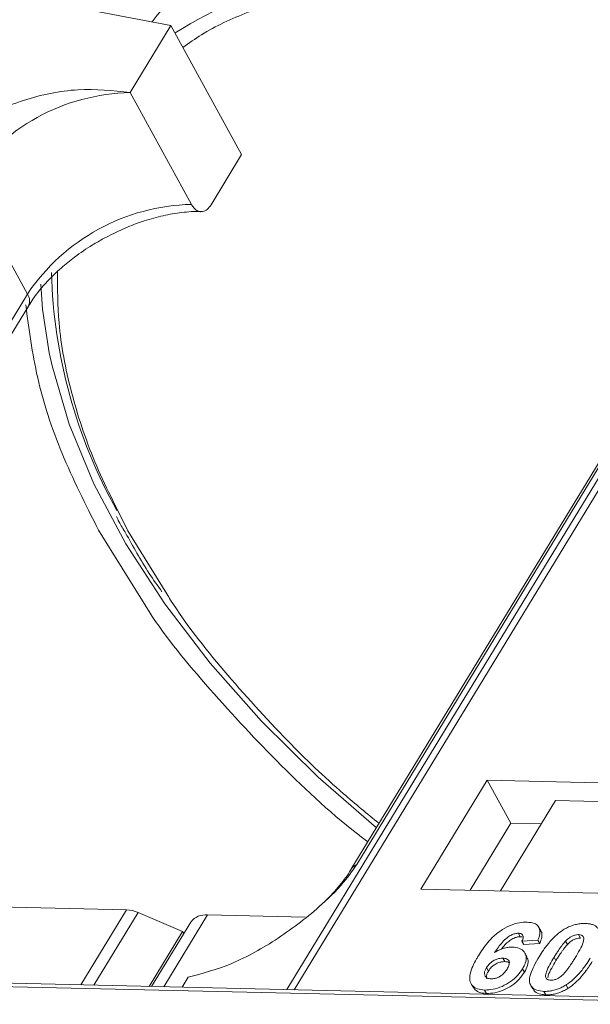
# Model space of a CAD drawing. Header units: millimetres. Extents: x 1675 to 3137, y 343 to 1376.
# Tile 44 of 84: x 2632 to 2653, y 1149 to 1185. Entities that reach past the tile are written whole.
import ezdxf

# ---------------------------------------------------------------- set-up
doc = ezdxf.new("R2010")
doc.units = ezdxf.units.MM

msp = doc.modelspace()

# ---------------------------------------------------------------- linework, layer by layer
at = {"color": 7, "linetype": 'Continuous', "lineweight": 15}
for p, q in [((2632.075, 1185.899), (2637.456, 1184.87)), ((2663.383, 1185.181), (2641.703, 1149.551)), ((2641.972, 1149.545), (2663.669, 1185.202)), ((2635.963, 1182.415), (2637.456, 1184.87)), ((2637.456, 1184.87), (2640.043, 1180.142)), ((2638.204, 1178.317), (2635.963, 1182.415)), ((2638.923, 1178.301), (2640.043, 1180.142)), ((2644.259, 1154.136), (2659.572, 1179.302)), ((2632.199, 1175.032), (2629.958, 1179.129)), ((2659.358, 1179.115), (2644.045, 1153.949)), ((2632.199, 1175.032), (2616.886, 1149.866)), ((2617.029, 1149.605), (2632.233, 1174.591)), ((2634.804, 1166.381), (2636.532, 1163.594)), ((2637.304, 1164.047), (2635.882, 1166.356)), ((2649.037, 1157.22), (2646.609, 1153.23)), ((2660.53, 1156.956), (2649.037, 1157.22)), ((2649.037, 1157.22), (2649.899, 1155.644)), ((2651.535, 1156.478), (2649.519, 1153.164)), ((2651.535, 1156.478), (2657.641, 1156.338)), ((2649.899, 1155.644), (2648.405, 1153.189)), ((2651.012, 1155.619), (2649.899, 1155.644)), ((2646.609, 1153.23), (2658.102, 1152.967)), ((2628.847, 1152.637), (2635.831, 1152.477)), ((2635.831, 1152.477), (2634.157, 1149.724)), ((2636.25, 1152.378), (2634.629, 1149.714)), ((2636.25, 1152.378), (2637.881, 1151.683)), ((2637.193, 1149.655), (2638.793, 1152.284)), ((2642.369, 1152.202), (2638.793, 1152.284)), ((2638.183, 1152.025), (2636.747, 1149.665)), ((2650.996, 1151.702), (2650.927, 1151.828)), ((2636.654, 1149.667), (2637.881, 1151.683)), ((2637.925, 1151.602), (2637.881, 1151.683)), ((2650.174, 1151.614), (2650.243, 1151.487)), ((2652.378, 1151.563), (2652.447, 1151.437)), ((2650.892, 1151.362), (2650.308, 1151.323)), ((2650.308, 1151.323), (2650.377, 1151.197)), ((2650.377, 1151.197), (2650.961, 1151.236)), ((2650.892, 1151.362), (2650.961, 1151.236)), ((2651.975, 1151.203), (2651.906, 1151.329)), ((2650.487, 1150.755), (2650.418, 1150.881)), ((2651.483, 1150.737), (2651.552, 1150.611)), ((2649.609, 1150.701), (2649.678, 1150.575)), ((2637.869, 1149.639), (2638.091, 1150.003)), ((2649.01, 1150.357), (2649.079, 1150.23)), ((2650.33, 1150.315), (2650.399, 1150.189)), ((2625.437, 1149.796), (2659.62, 1149.011)), ((2659.802, 1149.136), (2625.619, 1149.92)), ((2648.445, 1149.765), (2648.514, 1149.639)), ((2650.632, 1149.699), (2650.701, 1149.573)), ((2651.92, 1149.72), (2651.989, 1149.594)), ((2648.939, 1149.535), (2649.008, 1149.409)), ((2651.113, 1149.485), (2651.182, 1149.359))]:
    msp.add_line(p, q, dxfattribs=at)
at = {"color": 7, "linetype": 'Continuous', "lineweight": 15, "flags": 128}
for points in [[(2650.087, 1190.306), (2647.635, 1190.248), (2645.336, 1189.96), (2643.216, 1189.443), (2641.298, 1188.705), (2639.603, 1187.753), (2638.149, 1186.598), (2636.953, 1185.251), (2636.773, 1185.001)], [(2632.997, 1172.881), (2632.754, 1174.473), (2632.69, 1175.396)], [(2644.976, 1155.48), (2642.85, 1157.331), (2640.768, 1159.385), (2638.886, 1161.51), (2637.226, 1163.683), (2635.803, 1165.882), (2634.634, 1168.084), (2633.73, 1170.265), (2633.101, 1172.403), (2632.997, 1172.881)]]:
    msp.add_lwpolyline(points, dxfattribs=at)
at = {"color": 7, "linetype": 'Continuous', "lineweight": 15}
for centre, radius, start, end in [((2646.784, 1170.066), 17.186, 88.173, 122.2769), ((2636.13, 1174.977), 7.439, 91.2925, 146.0732), ((2638.372, 1170.88), 7.439, 91.2925, 146.0732), ((2651.901, 1176.31), 18.828, 181.473, 209.2705), ((2631.858, 1174.784), 0.422, 332.7392, 35.9387), ((2644.457, 1153.692), 0.486, 114.0436, 148.1804), ((2635.781, 1151.323), 1.154, 66.0507, 87.522), ((2638.713, 1151.625), 0.664, 83.0653, 142.99)]:
    msp.add_arc(centre, radius, start, end, dxfattribs=at)
for points, knots in [([(2637.894, 1184.07), (2638.117, 1184.228), (2638.826, 1184.733), (2640.414, 1185.457), (2642.67, 1186.162), (2645.334, 1186.591), (2647.258, 1186.607), (2648.205, 1186.615)], [0, 0, 0, 0, 0.088375, 0.281114, 0.527622, 0.767417, 1, 1, 1, 1]), ([(2635.963, 1182.415), (2635.332, 1182.483), (2634.071, 1182.62), (2632.025, 1182.196), (2630.39, 1181.446), (2629.328, 1180.66), (2628.979, 1180.183), (2628.85, 1180.007)], [0, 0, 0, 0, 0.249096, 0.498243, 0.745205, 0.90541, 1, 1, 1, 1]), ([(2638.923, 1178.301), (2638.877, 1178.239), (2638.785, 1178.114), (2638.614, 1178.039), (2638.442, 1178.06), (2638.3, 1178.164), (2638.231, 1178.274), (2638.204, 1178.317)], [0, 0, 0, 0, 0.2146939, 0.4293877, 0.6440816, 0.8587754, 1, 1, 1, 1]), ([(2634.988, 1177.066), (2635.338, 1177.242), (2635.83, 1177.489), (2636.568, 1177.748), (2637.182, 1177.918), (2637.864, 1178.027), (2638.331, 1178.068), (2638.54, 1178.05), (2638.554, 1178.048)], [0, 0, 0, 0, 0.288391, 0.40474, 0.594322, 0.785544, 0.984773, 1, 1, 1, 1]), ([(2632.249, 1174.593), (2632.297, 1174.679), (2632.468, 1174.978), (2632.875, 1175.456), (2633.402, 1175.97), (2633.957, 1176.419), (2634.484, 1176.78), (2634.853, 1176.99), (2634.988, 1177.066)], [0, 0, 0, 0, 0.097286, 0.340622, 0.525469, 0.686972, 0.885597, 1, 1, 1, 1]), ([(2635.882, 1166.356), (2635.453, 1167.201), (2634.581, 1168.918), (2633.748, 1171.477), (2633.301, 1173.817), (2633.302, 1175.236), (2633.303, 1175.858)], [0, 0, 0, 0, 0.255322, 0.518562, 0.789217, 1, 1, 1, 1]), ([(2632.141, 1174.637), (2632.254, 1173.754), (2632.481, 1171.989), (2633.383, 1169.205), (2634.332, 1167.319), (2634.804, 1166.381)], [0, 0, 0, 0, 0.3344532, 0.6690302, 1, 1, 1, 1]), ([(2635.46, 1166.884), (2635.489, 1166.821), (2635.583, 1166.621), (2635.707, 1166.421), (2635.792, 1166.284)], [0, 0, 0, 0, 0.317467, 1, 1, 1, 1]), ([(2635.792, 1166.284), (2636.065, 1165.787), (2636.464, 1165.063), (2636.967, 1164.345), (2637.126, 1164.119)], [0, 0, 0, 0, 0.685846, 1, 1, 1, 1]), ([(2645.073, 1155.638), (2644.635, 1155.998), (2643.456, 1156.966), (2641.516, 1158.832), (2639.382, 1161.203), (2637.927, 1163.025), (2637.349, 1163.972), (2637.304, 1164.047)], [0, 0, 0, 0, 0.139905, 0.376826, 0.679842, 0.974606, 1, 1, 1, 1]), ([(2636.532, 1163.594), (2636.535, 1163.588), (2637.132, 1162.624), (2638.703, 1160.704), (2641.282, 1157.918), (2643.322, 1155.984), (2644.535, 1155.062), (2644.663, 1154.964)], [0, 0, 0, 0, 0.0017077, 0.3169131, 0.6379044, 0.9618689, 1, 1, 1, 1]), ([(2638.091, 1150.003), (2638.609, 1150.14), (2639.645, 1150.414), (2641.393, 1151.384), (2642.83, 1152.494), (2643.795, 1153.458), (2644.134, 1153.952), (2644.259, 1154.136)], [0, 0, 0, 0, 0.249096, 0.498243, 0.745205, 0.90541, 1, 1, 1, 1]), ([(2644.043, 1153.949), (2644.04, 1153.942), (2643.946, 1153.759), (2643.631, 1153.356), (2643.23, 1152.898), (2642.937, 1152.642), (2642.858, 1152.574)], [0, 0, 0, 0, 0.014876, 0.423831, 0.846052, 1, 1, 1, 1]), ([(2648.71, 1150.784), (2648.762, 1150.866), (2648.918, 1151.112), (2649.191, 1151.451), (2649.581, 1151.759), (2649.943, 1151.939), (2650.26, 1152.018), (2650.431, 1152.02), (2650.494, 1152.021)], [0, 0, 0, 0, 0.142337, 0.429127, 0.589943, 0.751205, 0.909895, 1, 1, 1, 1]), ([(2650.494, 1152.021), (2650.587, 1152.012), (2650.757, 1151.996), (2650.913, 1151.878), (2650.982, 1151.704), (2650.955, 1151.52), (2650.906, 1151.397), (2650.892, 1151.362)], [0, 0, 0, 0, 0.242691, 0.439002, 0.635006, 0.895059, 1, 1, 1, 1]), ([(2651.82, 1151.738), (2651.87, 1151.768), (2651.973, 1151.829), (2652.138, 1151.897), (2652.304, 1151.945), (2652.44, 1151.966), (2652.547, 1151.972), (2652.6, 1151.972), (2652.627, 1151.972)], [0, 0, 0, 0, 0.193776, 0.3936, 0.587864, 0.788908, 0.894169, 1, 1, 1, 1]), ([(2652.627, 1151.972), (2652.674, 1151.97), (2652.769, 1151.965), (2652.895, 1151.934), (2653.003, 1151.884), (2653.07, 1151.821), (2653.11, 1151.759), (2653.123, 1151.723), (2653.13, 1151.705)], [0, 0, 0, 0, 0.192627, 0.388684, 0.582013, 0.783201, 0.891038, 1, 1, 1, 1]), ([(2650.174, 1151.614), (2650.133, 1151.611), (2650.051, 1151.606), (2649.904, 1151.547), (2649.738, 1151.444), (2649.525, 1151.224), (2649.395, 1151.04), (2649.307, 1150.914)], [0, 0, 0, 0, 0.112049, 0.22438, 0.370115, 0.570276, 1, 1, 1, 1]), ([(2649.553, 1151.032), (2649.553, 1151.032), (2649.609, 1151.109), (2649.712, 1151.229), (2649.89, 1151.375), (2650.04, 1151.453), (2650.163, 1151.486), (2650.22, 1151.487), (2650.243, 1151.487)], [0, 0, 0, 0, 0.000071, 0.368569, 0.571075, 0.774891, 0.911654, 1, 1, 1, 1]), ([(2650.308, 1151.323), (2650.328, 1151.371), (2650.36, 1151.446), (2650.349, 1151.536), (2650.303, 1151.588), (2650.238, 1151.61), (2650.191, 1151.612), (2650.174, 1151.614)], [0, 0, 0, 0, 0.33384, 0.5245467, 0.7163724, 0.8918244, 1, 1, 1, 1]), ([(2650.243, 1151.487), (2650.282, 1151.486), (2650.325, 1151.485), (2650.35, 1151.465), (2650.352, 1151.463)], [0, 0, 0, 0, 0.900108, 1, 1, 1, 1]), ([(2650.933, 1150.754), (2650.985, 1150.836), (2651.102, 1151.022), (2651.35, 1151.345), (2651.609, 1151.6), (2651.799, 1151.724), (2651.82, 1151.738)], [0, 0, 0, 0, 0.237381, 0.538918, 0.949082, 1, 1, 1, 1]), ([(2650.961, 1151.236), (2650.988, 1151.316), (2651.043, 1151.476), (2651.05, 1151.643), (2650.996, 1151.696), (2650.993, 1151.699)], [0, 0, 0, 0, 0.4817849, 0.9693075, 1, 1, 1, 1]), ([(2651.906, 1151.329), (2651.948, 1151.371), (2652.018, 1151.44), (2652.142, 1151.515), (2652.256, 1151.554), (2652.333, 1151.562), (2652.373, 1151.563), (2652.378, 1151.563)], [0, 0, 0, 0, 0.3348035, 0.5425606, 0.750382, 0.9707212, 1, 1, 1, 1]), ([(2652.378, 1151.563), (2652.417, 1151.558), (2652.485, 1151.55), (2652.55, 1151.503), (2652.577, 1151.415), (2652.547, 1151.246), (2652.425, 1151.003), (2652.313, 1150.814), (2652.256, 1150.719)], [0, 0, 0, 0, 0.1056461, 0.1862213, 0.267042, 0.4315406, 0.7127076, 1, 1, 1, 1]), ([(2649.307, 1150.914), (2649.358, 1150.943), (2649.463, 1151.002), (2649.601, 1151.056), (2649.711, 1151.084), (2649.793, 1151.1), (2649.873, 1151.108), (2649.925, 1151.108), (2649.951, 1151.108)], [0, 0, 0, 0, 0.243654, 0.49576, 0.617892, 0.741503, 0.870025, 1, 1, 1, 1]), ([(2649.951, 1151.108), (2650.044, 1151.098), (2650.23, 1151.078), (2650.4, 1150.94), (2650.478, 1150.751), (2650.448, 1150.532), (2650.366, 1150.382), (2650.33, 1150.315)], [0, 0, 0, 0, 0.210216, 0.421975, 0.620016, 0.831037, 1, 1, 1, 1]), ([(2651.483, 1150.737), (2651.508, 1150.778), (2651.558, 1150.859), (2651.63, 1150.97), (2651.698, 1151.069), (2651.761, 1151.157), (2651.828, 1151.244), (2651.88, 1151.301), (2651.906, 1151.329)], [0, 0, 0, 0, 0.20527, 0.410616, 0.557148, 0.703844, 0.851475, 1, 1, 1, 1]), ([(2651.552, 1150.611), (2651.577, 1150.652), (2651.627, 1150.733), (2651.699, 1150.844), (2651.767, 1150.943), (2651.83, 1151.031), (2651.897, 1151.118), (2651.949, 1151.175), (2651.975, 1151.203)], [0, 0, 0, 0, 0.20527, 0.410616, 0.557148, 0.703844, 0.851475, 1, 1, 1, 1]), ([(2651.975, 1151.203), (2652.017, 1151.245), (2652.087, 1151.314), (2652.211, 1151.389), (2652.325, 1151.428), (2652.402, 1151.436), (2652.442, 1151.437), (2652.447, 1151.437)], [0, 0, 0, 0, 0.3348035, 0.5425606, 0.750382, 0.9707212, 1, 1, 1, 1]), ([(2648.939, 1149.535), (2648.846, 1149.544), (2648.659, 1149.562), (2648.475, 1149.691), (2648.38, 1149.883), (2648.407, 1150.216), (2648.559, 1150.53), (2648.689, 1150.748), (2648.71, 1150.784)], [0, 0, 0, 0, 0.148269, 0.297647, 0.442421, 0.607851, 0.935658, 1, 1, 1, 1]), ([(2650.399, 1150.189), (2650.442, 1150.272), (2650.529, 1150.437), (2650.548, 1150.636), (2650.493, 1150.721), (2650.475, 1150.749)], [0, 0, 0, 0, 0.401791, 0.807526, 1, 1, 1, 1]), ([(2651.113, 1149.485), (2651.02, 1149.494), (2650.833, 1149.511), (2650.652, 1149.638), (2650.563, 1149.836), (2650.623, 1150.215), (2650.807, 1150.534), (2650.933, 1150.754)], [0, 0, 0, 0, 0.147528, 0.296569, 0.43214, 0.608737, 1, 1, 1, 1]), ([(2651.362, 1149.895), (2651.316, 1149.901), (2651.242, 1149.91), (2651.182, 1149.966), (2651.165, 1150.06), (2651.199, 1150.228), (2651.324, 1150.468), (2651.429, 1150.647), (2651.483, 1150.737)], [0, 0, 0, 0, 0.125351, 0.202197, 0.279182, 0.459742, 0.727968, 1, 1, 1, 1]), ([(2652.256, 1150.719), (2652.231, 1150.678), (2652.18, 1150.596), (2652.109, 1150.485), (2652.041, 1150.387), (2651.978, 1150.3), (2651.912, 1150.213), (2651.86, 1150.157), (2651.834, 1150.128)], [0, 0, 0, 0, 0.205942, 0.411959, 0.558149, 0.704502, 0.851801, 1, 1, 1, 1]), ([(2649.01, 1150.357), (2649.045, 1150.407), (2649.101, 1150.49), (2649.23, 1150.593), (2649.358, 1150.658), (2649.491, 1150.697), (2649.57, 1150.7), (2649.609, 1150.701)], [0, 0, 0, 0, 0.276721, 0.45687, 0.637007, 0.824068, 1, 1, 1, 1]), ([(2649.079, 1150.23), (2649.114, 1150.281), (2649.17, 1150.364), (2649.299, 1150.467), (2649.427, 1150.532), (2649.56, 1150.571), (2649.639, 1150.574), (2649.678, 1150.575)], [0, 0, 0, 0, 0.276721, 0.45687, 0.637007, 0.824068, 1, 1, 1, 1]), ([(2649.609, 1150.701), (2649.656, 1150.696), (2649.742, 1150.688), (2649.822, 1150.628), (2649.857, 1150.543), (2649.833, 1150.429), (2649.787, 1150.347), (2649.763, 1150.304)], [0, 0, 0, 0, 0.213757, 0.394944, 0.576585, 0.777311, 1, 1, 1, 1]), ([(2649.678, 1150.575), (2649.727, 1150.572), (2649.795, 1150.568), (2649.833, 1150.536), (2649.844, 1150.526)], [0, 0, 0, 0, 0.715718, 1, 1, 1, 1]), ([(2651.254, 1149.979), (2651.258, 1150.011), (2651.272, 1150.126), (2651.396, 1150.343), (2651.499, 1150.521), (2651.552, 1150.611)], [0, 0, 0, 0, 0.159501, 0.57679, 1, 1, 1, 1]), ([(2652.809, 1150.706), (2652.757, 1150.624), (2652.64, 1150.438), (2652.395, 1150.12), (2652.139, 1149.863), (2651.948, 1149.738), (2651.92, 1149.72)], [0, 0, 0, 0, 0.236629, 0.537361, 0.932986, 1, 1, 1, 1]), ([(2651.989, 1149.594), (2652.038, 1149.626), (2652.135, 1149.692), (2652.3, 1149.833), (2652.475, 1150.014), (2652.637, 1150.218), (2652.77, 1150.407), (2652.842, 1150.522), (2652.878, 1150.58)], [0, 0, 0, 0, 0.11827, 0.23888, 0.450732, 0.667209, 0.83334, 1, 1, 1, 1]), ([(2649.177, 1149.945), (2649.131, 1149.95), (2649.038, 1149.961), (2648.956, 1150.036), (2648.924, 1150.135), (2648.95, 1150.248), (2648.991, 1150.321), (2649.01, 1150.357)], [0, 0, 0, 0, 0.2079047, 0.4199807, 0.6306256, 0.821735, 1, 1, 1, 1]), ([(2650.33, 1150.315), (2650.274, 1150.233), (2650.162, 1150.068), (2649.901, 1149.836), (2649.584, 1149.657), (2649.244, 1149.546), (2649.041, 1149.539), (2648.939, 1149.535)], [0, 0, 0, 0, 0.197831, 0.3973, 0.59891, 0.798741, 1, 1, 1, 1]), ([(2649.025, 1149.941), (2649.015, 1149.965), (2648.992, 1150.018), (2649.02, 1150.122), (2649.06, 1150.195), (2649.079, 1150.23)], [0, 0, 0, 0, 0.296139, 0.660307, 1, 1, 1, 1]), ([(2649.008, 1149.409), (2649.108, 1149.413), (2649.31, 1149.42), (2649.64, 1149.526), (2649.951, 1149.698), (2650.22, 1149.927), (2650.338, 1150.1), (2650.399, 1150.189)], [0, 0, 0, 0, 0.198208, 0.398397, 0.584963, 0.787074, 1, 1, 1, 1]), ([(2649.763, 1150.304), (2649.728, 1150.251), (2649.672, 1150.167), (2649.552, 1150.058), (2649.432, 1149.993), (2649.301, 1149.95), (2649.221, 1149.947), (2649.177, 1149.945)], [0, 0, 0, 0, 0.288697, 0.463553, 0.639942, 0.801808, 1, 1, 1, 1]), ([(2651.834, 1150.128), (2651.792, 1150.086), (2651.723, 1150.018), (2651.599, 1149.943), (2651.487, 1149.905), (2651.409, 1149.895), (2651.369, 1149.895), (2651.362, 1149.895)], [0, 0, 0, 0, 0.333678, 0.540413, 0.747264, 0.961209, 1, 1, 1, 1]), ([(2648.524, 1149.646), (2648.553, 1149.598), (2648.62, 1149.488), (2648.811, 1149.421), (2648.959, 1149.412), (2649.008, 1149.409)], [0, 0, 0, 0, 0.338595, 0.784132, 1, 1, 1, 1]), ([(2651.92, 1149.72), (2651.87, 1149.69), (2651.767, 1149.629), (2651.602, 1149.56), (2651.436, 1149.513), (2651.3, 1149.492), (2651.193, 1149.485), (2651.14, 1149.485), (2651.113, 1149.485)], [0, 0, 0, 0, 0.193769, 0.393564, 0.587886, 0.789131, 0.894283, 1, 1, 1, 1]), ([(2650.714, 1149.581), (2650.735, 1149.543), (2650.788, 1149.445), (2650.966, 1149.375), (2651.121, 1149.364), (2651.182, 1149.359)], [0, 0, 0, 0, 0.275409, 0.710365, 1, 1, 1, 1]), ([(2651.182, 1149.359), (2651.231, 1149.36), (2651.33, 1149.36), (2651.488, 1149.383), (2651.654, 1149.428), (2651.794, 1149.485), (2651.906, 1149.543), (2651.961, 1149.577), (2651.989, 1149.594)], [0, 0, 0, 0, 0.193594, 0.390501, 0.584817, 0.78683, 0.892868, 1, 1, 1, 1])]:
    msp.add_open_spline(points, degree=3, knots=knots, dxfattribs=at)

doc.saveas('drawing.dxf')
